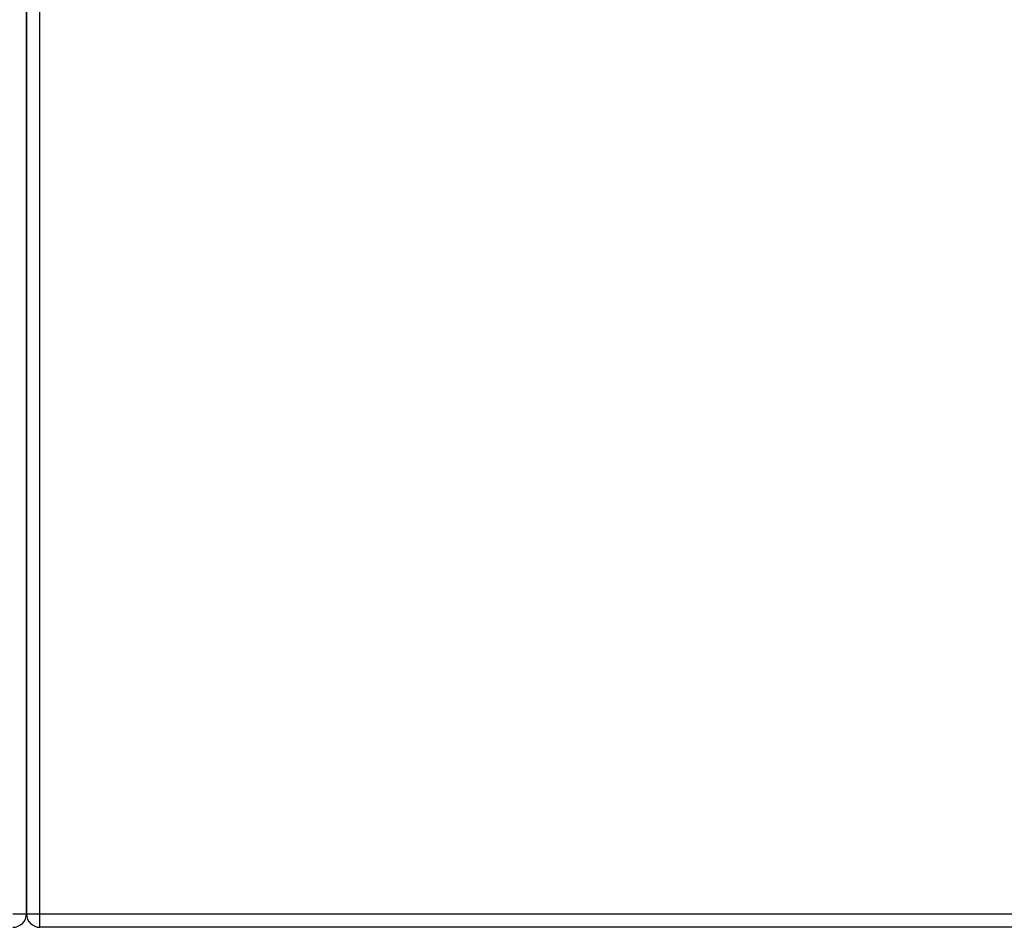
# Model space of a CAD drawing. Header units: inches. Extents: x 25 to 627, y 68 to 290.
# Tile 68 of 250: x 84.94 to 92.15, y 273.45 to 280.1. Entities that reach past the tile are written whole.
import ezdxf

# ---------------------------------------------------------------- set-up
doc = ezdxf.new("R2010")
doc.units = ezdxf.units.IN
doc.header["$MEASUREMENT"] = 0
doc.layers.add('Visible Edges(ANSI)', color=7, linetype='Continuous', lineweight=25)
doc.layers.add('Visible Tangent Edges(ANSI)', color=7, linetype='Continuous', lineweight=25)

msp = doc.modelspace()

# ---------------------------------------------------------------- linework, layer by layer
at = {"layer": 'Visible Edges(ANSI)'}
for p, q in [((84.9911, 285.3528), (84.9911, 273.5508)), ((84.9911, 273.5508), (84.9911, 285.3528)), ((143.6161, 273.4518), (85.0901, 273.4518))]:
    msp.add_line(p, q, dxfattribs=at)
for centre, start, end in [((84.8921, 273.5508), 270, 0), ((85.0901, 273.5508), 180, 270)]:
    msp.add_arc(centre, 0.099, start, end, dxfattribs=at)
at = {"layer": 'Visible Tangent Edges(ANSI)'}
for p, q in [((85.0901, 273.5508), (85.0901, 285.3528)), ((84.8921, 273.5508), (84.9911, 273.5508)), ((84.9911, 273.5508), (85.0901, 273.5508)), ((85.0901, 273.4518), (85.0901, 273.5508)), ((85.0901, 273.5508), (143.6161, 273.5508))]:
    msp.add_line(p, q, dxfattribs=at)

doc.saveas('drawing.dxf')
